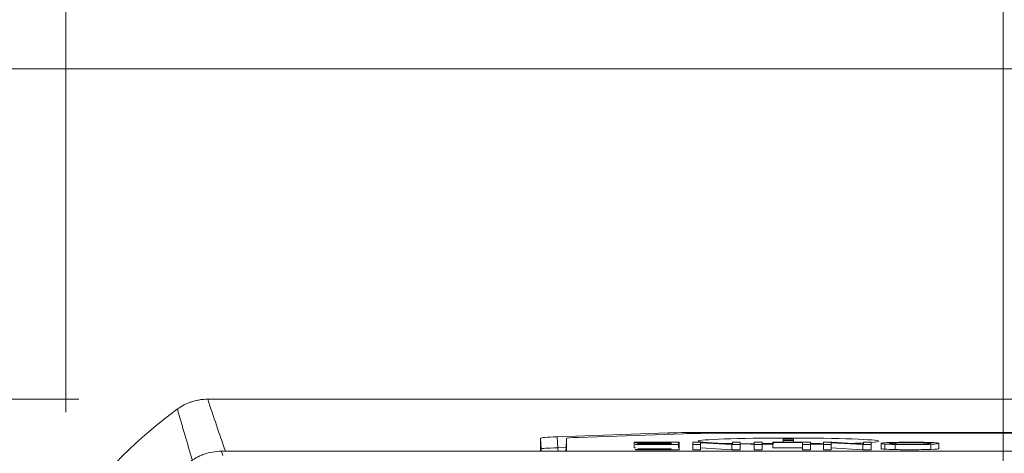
# Model space of a CAD drawing. Header units: millimetres. Extents: x 4 to 836, y 3 to 589.
# Tile 87 of 94: x 661.63 to 680.71, y 367.02 to 375.43. Entities that reach past the tile are written whole.
import ezdxf

# ---------------------------------------------------------------- set-up
doc = ezdxf.new("R2010")
doc.units = ezdxf.units.MM
doc.layers.add('1', color=7, linetype='Continuous', true_color=0xffffff)
doc.styles.add('ideas_simplex', font='simplex.shx')
doc.dimstyles.get("Standard").update_dxf_attribs({"dimtxt": 0.18, "dimasz": 0.18, "dimexe": 0.18, "dimexo": 0.0625, "dimgap": 0.09, "dimtad": 0, "dimtih": 1, "dimtoh": 1, "dimdec": 4, "dimzin": 0, "dimdsep": 46, "dimtxsty": 'Standard', "dimcen": 0.09, "dimadec": 0, "dimazin": 0, "dimtfac": 1, "dimtdec": 4, "dimtofl": 0, "dimtmove": 0, "dimatfit": 3, "dimfxl": 1, "dimtolj": 1, "dimtzin": 0, "dimarcsym": 0})

# ---------------------------------------------------------------- blocks, each defined once
blk = doc.blocks.new('_U4')
at = {"layer": '1', "color": 152, "lineweight": 13}
for p, q in [((662.77827, 368.0743), (638.042198, 368.0743)), ((697.266686, 287.698936), (638.042198, 287.698936))]:
    blk.add_line(p, q, dxfattribs=at)
at = {"layer": '1', "color": 27, "lineweight": 13}
blk.add_line((640.042198, 368.0743), (640.042198, 287.698936), dxfattribs=at)
at = {"layer": '1', "color": 87, "lineweight": 25}
for p, q in [((638.542198, 336.474118), (632.917198, 336.474118)), ((632.917198, 336.474118), (632.917198, 334.974118)), ((638.542198, 334.974118), (638.542198, 336.474118)), ((632.917198, 320.799118), (632.917198, 319.299118)), ((638.542198, 319.299118), (638.542198, 320.799118)), ((632.917198, 319.299118), (638.542198, 319.299118))]:
    blk.add_line(p, q, dxfattribs=at)
at = {"layer": '1', "color": 27, "lineweight": 18}
for points in [[(640.042198, 368.0743), (640.571179, 365.074302), (639.513217, 365.074298)], [(640.042198, 287.698936), (639.513217, 290.698934), (640.571179, 290.698938)]]:
    blk.add_solid(points, dxfattribs=at)
at = {"layer": '1', "color": 87, "linetype": 'Continuous', "lineweight": 25, "char_height": 3, "attachment_point": 7, "rotation": 90, "line_spacing_factor": 1.204819, "style": 'ideas_simplex'}
for s, insert in [('\\W1.1559;3.164', (638.388698, 320.746618)), ('\\W1.1919;80,4', (631.076198, 322.231618))]:
    blk.add_mtext(s, dxfattribs=dict(at, insert=insert))
blk = doc.blocks.new('_U5')
at = {"layer": '1', "color": 87, "lineweight": 25}
for p, q in [((668.939916, 409.460443), (667.439916, 409.460443)), ((667.439916, 409.460443), (667.439916, 403.835443)), ((684.614916, 409.460443), (683.114916, 409.460443)), ((684.614916, 403.835443), (684.614916, 409.460443)), ((667.439916, 403.835443), (668.939916, 403.835443)), ((683.114916, 403.835443), (684.614916, 403.835443))]:
    blk.add_line(p, q, dxfattribs=at)
at = {"layer": '1', "color": 152, "lineweight": 13}
for p, q in [((662.527416, 367.823446), (662.527416, 404.335443)), ((689.527416, 337.5743), (689.527416, 404.335443))]:
    blk.add_line(p, q, dxfattribs=at)
at = {"layer": '1', "color": 27, "lineweight": 13}
blk.add_line((689.527416, 402.335443), (662.527416, 402.335443), dxfattribs=at)
at = {"layer": '1', "color": 27, "lineweight": 18}
for points in [[(662.527416, 402.335443), (665.527414, 402.864424), (665.527418, 401.806462)], [(689.527416, 402.335443), (686.527418, 401.806462), (686.527414, 402.864424)]]:
    blk.add_solid(points, dxfattribs=at)
at = {"layer": '1', "color": 87, "linetype": 'Continuous', "lineweight": 25, "char_height": 3, "attachment_point": 7, "line_spacing_factor": 1.204819, "style": 'ideas_simplex'}
for s, insert in [('\\W1.0642;27', (673.366416, 411.595443)), ('\\W1.1692;1.063', (668.911416, 404.282943))]:
    blk.add_mtext(s, dxfattribs=dict(at, insert=insert))
blk = doc.blocks.new('_U12')
at = {"layer": '1', "color": 87, "lineweight": 25}
for p, q in [((703.346536, 395.27795), (701.846536, 395.27795)), ((701.846536, 395.27795), (701.846536, 389.65295)), ((716.051536, 395.27795), (714.551536, 395.27795)), ((716.051536, 389.65295), (716.051536, 395.27795)), ((701.846536, 389.65295), (703.346536, 389.65295)), ((714.551536, 389.65295), (716.051536, 389.65295))]:
    blk.add_line(p, q, dxfattribs=at)
at = {"layer": '1', "color": 152, "lineweight": 13}
for p, q in [((680.688581, 346.413135), (680.688581, 390.15295)), ((698.366251, 346.413135), (698.366251, 390.15295))]:
    blk.add_line(p, q, dxfattribs=at)
at = {"layer": '1', "color": 27, "lineweight": 13}
blk.add_line((680.688581, 388.15295), (716.051536, 388.15295), dxfattribs=at)
at = {"layer": '1', "color": 27, "lineweight": 18}
for points in [[(680.688581, 388.15295), (683.688579, 388.681931), (683.688583, 387.623969)], [(698.366251, 388.15295), (695.366253, 387.623969), (695.366249, 388.681931)]]:
    blk.add_solid(points, dxfattribs=at)
at = {"layer": '1', "color": 87, "linetype": 'Continuous', "lineweight": 25, "char_height": 3, "attachment_point": 7, "line_spacing_factor": 1.204819, "style": 'ideas_simplex'}
for s, insert in [('\\W1.2097;17,7', (703.318036, 397.41295)), ('\\W1.2097;.696', (703.318036, 390.10045))]:
    blk.add_mtext(s, dxfattribs=dict(at, insert=insert))
blk = doc.blocks.new('_U15')
at = {"layer": '1', "color": 27, "lineweight": 13}
for p, q in [((673.000814, 392.06602), (671.000814, 392.06602)), ((702.863732, 335.375269), (673.000814, 392.06602))]:
    blk.add_line(p, q, dxfattribs=at)
at = {"layer": '1', "color": 27, "lineweight": 18}
for points in [[(697.364221, 345.815354), (695.498024, 348.223074), (696.434057, 348.716151)], [(699.36828, 342.010916), (701.234478, 339.603196), (700.298445, 339.110118)]]:
    blk.add_solid(points, dxfattribs=at)
at = {"layer": '1', "color": 87, "linetype": 'Continuous', "lineweight": 25, "char_height": 3, "attachment_point": 7, "line_spacing_factor": 1.204819, "style": 'ideas_simplex'}
for s, insert in [('\\W0.5945;4 N°5 {\\Fgdt;x}6', (645.869814, 389.70102)), ('\\W0.9188;M', (642.299814, 389.70102))]:
    blk.add_mtext(s, dxfattribs=dict(at, insert=insert))

msp = doc.modelspace()

# ---------------------------------------------------------------- linework, layer by layer
at = {"layer": '1', "color": 251, "linetype": 'Continuous', "lineweight": 18}
msp.add_line((723.084, 374.474), (655.971, 374.474), dxfattribs=at)
at = {"layer": '1', "color": 252, "linetype": 'Continuous', "lineweight": 18}
for p, q in [((665.278, 368.074), (713.777, 368.074)), ((672.049, 367.344), (674.199, 367.419)), ((674.493, 367.405), (672.462, 367.334)), ((674.975, 367.43), (704.08, 367.43)), ((703.996, 367.413), (675.059, 367.413)), ((671.727, 367.065), (671.727, 367.317)), ((672.227, 367.314), (672.22, 367.107)), ((672.227, 367.314), (672.227, 367.065))]:
    msp.add_line(p, q, dxfattribs=at)
at = {"layer": '1', "color": 252, "linetype": 'Continuous', "lineweight": 13}
for p, q in [((674.199, 367.394), (674.199, 367.419)), ((674.975, 367.43), (674.975, 367.413)), ((671.735, 367.11), (671.727, 367.317)), ((672.049, 367.344), (672.057, 367.132)), ((671.735, 367.065), (671.735, 367.11)), ((672.057, 367.132), (672.221, 367.138)), ((672.22, 367.107), (672.22, 367.065))]:
    msp.add_line(p, q, dxfattribs=at)
at = {"layer": '1', "color": 7, "linetype": 'Continuous', "lineweight": 18}
for p, q in [((674.831, 367.239), (674.673, 367.239)), ((674.673, 367.239), (674.673, 367.195)), ((674.821, 367.195), (674.821, 367.23)), ((674.821, 367.23), (675.433, 367.195)), ((675.444, 367.205), (674.831, 367.239)), ((675.592, 367.239), (675.444, 367.239)), ((675.444, 367.239), (675.444, 367.205)), ((675.592, 367.195), (675.592, 367.239)), ((676.017, 367.111), (676.017, 367.211)), ((676.427, 367.299), (676.427, 367.271)), ((676.627, 367.299), (676.427, 367.299)), ((676.427, 367.271), (676.627, 367.271)), ((676.427, 367.271), (676.427, 367.239)), ((676.627, 367.271), (676.627, 367.299)), ((676.627, 367.271), (676.627, 367.239)), ((676.802, 367.195), (676.802, 367.221)), ((677.209, 367.239), (677.367, 367.239)), ((677.209, 367.195), (677.209, 367.239)), ((677.357, 367.23), (677.357, 367.195)), ((677.97, 367.195), (677.357, 367.23)), ((677.367, 367.239), (677.98, 367.205)), ((677.98, 367.239), (678.128, 367.239)), ((677.98, 367.205), (677.98, 367.239)), ((678.128, 367.239), (678.128, 367.195)), ((678.326, 367.23), (678.326, 367.105)), ((678.394, 367.205), (678.394, 367.105)), ((679.442, 367.218), (679.442, 367.118)), ((674.673, 367.195), (674.673, 367.095)), ((674.673, 367.195), (674.821, 367.195)), ((674.673, 367.095), (674.821, 367.095)), ((674.821, 367.195), (674.821, 367.095)), ((674.821, 367.13), (675.433, 367.095)), ((675.433, 367.195), (675.433, 367.095)), ((675.433, 367.195), (675.592, 367.195)), ((675.433, 367.095), (675.592, 367.095)), ((675.592, 367.195), (675.592, 367.095)), ((675.862, 367.195), (675.862, 367.095)), ((676.802, 367.095), (676.802, 367.195)), ((677.209, 367.195), (677.209, 367.095)), ((677.357, 367.195), (677.209, 367.195)), ((677.357, 367.095), (677.209, 367.095)), ((677.357, 367.195), (677.357, 367.095)), ((677.97, 367.095), (677.357, 367.13)), ((677.97, 367.195), (677.97, 367.095)), ((678.128, 367.195), (677.97, 367.195)), ((678.128, 367.095), (677.97, 367.095)), ((678.128, 367.195), (678.128, 367.095)), ((678.592, 367.197), (678.592, 367.097))]:
    msp.add_line(p, q, dxfattribs=at)
at = {"layer": '1', "color": 7, "linetype": 'Continuous', "lineweight": 13}
for p, q in [((676.802, 367.221), (676.802, 367.234)), ((678.598, 367.23), (678.598, 367.204)), ((679.286, 367.2), (679.286, 367.101))]:
    msp.add_line(p, q, dxfattribs=at)
at = {"layer": '1', "color": 27, "linetype": 'Continuous', "lineweight": 18}
msp.add_line((713.514, 367.065), (665.54, 367.065), dxfattribs=at)
at = {"layer": '1', "color": 9, "linetype": 'Continuous', "lineweight": 18}
msp.add_arc((665.278, 367.074), 1, 90, 110.8694, dxfattribs=at)
at = {"layer": '1', "color": 252, "linetype": 'Continuous', "lineweight": 18}
msp.add_arc((670.027, 360.574), 9.05, 126.1507, 143.8493, dxfattribs=at)
for centre, major_axis, ratio, start_param, end_param in [((674.976, 367.392), (-1.1, 0), 0.034981, 4.713399, 5.497127), ((675.059, 367.385), (-0.8, 0), 0.034896, 4.712389, 5.497839), ((672.828, 367.317), (-1.101, 0), 0.034921, 5.498347, 6.283187), ((673.028, 367.314), (-0.8, 0), 0.034886, 5.497629, 6.283184), ((676.527, 367.26), (-1.75, 0), 0.034899, 3.141593, 6.283185), ((676.527, 367.26), (-1.75, 0), 0.034899, 0, 0.903012), ((676.527, 367.26), (-1.75, 0), 0.034899, 1.006782, 1.174072), ((676.527, 367.26), (-1.75, 0), 0.034899, 1.274603, 1.395947), ((676.527, 367.26), (-1.75, 0), 0.034899, 1.818491, 1.970859), ((676.527, 367.26), (-1.75, 0), 0.034899, 2.351286, 2.550286), ((676.527, 367.26), (-1.75, 0), 0.034899, 2.725921, 3.141593)]:
    msp.add_ellipse(centre, major_axis=major_axis, ratio=ratio, start_param=start_param, end_param=end_param, dxfattribs=at)
at = {"layer": '1', "color": 30, "linetype": 'Continuous', "lineweight": 18}
for start_param, end_param in [(2.005176, 2.144192), (1.748056, 1.897478), (1.130733, 1.304994)]:
    msp.add_ellipse((676.527, 367.161), major_axis=(1.6, 0), ratio=0.034899, start_param=start_param, end_param=end_param, dxfattribs=at)
at = {"layer": '1', "color": 252, "linetype": 'Continuous', "lineweight": 13}
for centre, major_axis, ratio, start_param, end_param in [((672.835, 367.117), (-1.1, -0.007), 0.02595, 5.497868, 6.282708), ((671.935, 367.117), (0.2, 0), 0.999391, 3.176521, 3.403925), ((672.198, 367.139), (0.007, -0.2), 0.706676, 4.722649, 5.067106), ((672.02, 367.114), (-0.2, 0), 0.999391, 2.893107, 3.106665)]:
    msp.add_ellipse(centre, major_axis=major_axis, ratio=ratio, start_param=start_param, end_param=end_param, dxfattribs=at)
at = {"layer": '1', "color": 252, "linetype": 'Continuous', "lineweight": 18}
msp.add_open_spline([(664.689, 367.882), (664.732, 367.913), (664.821, 367.968), (664.918, 368.009), (665.019, 368.041), (665.121, 368.066), (665.225, 368.074), (665.278, 368.074)], degree=3, knots=[0, 0, 0, 0, 0.25, 0.5, 0.5, 0.75, 1, 1, 1, 1], dxfattribs=at)
at = {"layer": '1', "color": 252, "linetype": 'Continuous', "lineweight": 13}
for points in [[(665.278, 368.074), (665.388, 367.738), (665.502, 367.402), (665.62, 367.065)], [(664.983, 366.883), (664.882, 367.217), (664.784, 367.55), (664.689, 367.882)]]:
    msp.add_open_spline(points, degree=3, dxfattribs=at)
at = {"layer": '1', "color": 7, "linetype": 'Continuous', "lineweight": 18}
for points, knots in [([(674.41, 367.239), (674.41, 367.239), (673.539, 367.239), (673.539, 367.239), (673.539, 367.239), (673.539, 367.238), (673.539, 367.237)], [0, 0, 0, 0, 0.684364, 0.684364, 0.684364, 1, 1, 1, 1]), ([(674.256, 367.2), (674.256, 367.2), (674.256, 367.2), (674.256, 367.2), (674.256, 367.2), (673.566, 367.2), (673.566, 367.2), (673.566, 367.2), (673.566, 367.199), (673.566, 367.198)], [0, 0, 0, 0, 0.001346, 0.001346, 0.001346, 0.707233, 0.707233, 0.707233, 1, 1, 1, 1]), ([(674.256, 367.229), (674.256, 367.224), (674.256, 367.219), (674.256, 367.219), (674.256, 367.219), (673.61, 367.219), (673.61, 367.219), (673.61, 367.219), (673.61, 367.214), (673.61, 367.214)], [0, 0, 0, 0, 0.23036, 0.23036, 0.23036, 0.61518, 0.61518, 0.61518, 1, 1, 1, 1]), ([(673.61, 367.214), (673.61, 367.214), (674.256, 367.214), (674.256, 367.214), (674.256, 367.214), (674.256, 367.201), (674.256, 367.2)], [0, 0, 0, 0, 0.505051, 0.505051, 0.505051, 1, 1, 1, 1]), ([(675.862, 367.195), (675.862, 367.195), (675.862, 367.239), (675.862, 367.239), (675.862, 367.239), (676.017, 367.239), (676.017, 367.239)], [0, 0, 0, 0, 0.5, 0.5, 0.5, 1, 1, 1, 1]), ([(676.956, 367.239), (676.956, 367.239), (676.227, 367.239), (676.227, 367.239), (676.227, 367.239), (676.227, 367.238), (676.227, 367.237)], [0, 0, 0, 0, 0.684364, 0.684364, 0.684364, 1, 1, 1, 1]), ([(678.394, 367.205), (678.348, 367.209), (678.326, 367.213), (678.326, 367.222), (678.35, 367.226), (678.397, 367.229)], [0, 0, 0, 0, 0.5, 0.5, 1, 1, 1, 1]), ([(678.598, 367.23), (678.523, 367.227), (678.485, 367.223), (678.485, 367.217), (678.485, 367.214), (678.501, 367.21), (678.533, 367.208)], [0, 0, 0, 0, 0.5, 0.5, 0.5, 1, 1, 1, 1]), ([(679.286, 367.2), (679.182, 367.196), (679.048, 367.194), (678.883, 367.194), (678.775, 367.194), (678.678, 367.195), (678.592, 367.197)], [0, 0, 0, 0, 0.5, 0.5, 0.5, 1, 1, 1, 1]), ([(679.169, 367.23), (679.093, 367.233), (678.999, 367.235), (678.885, 367.235), (678.768, 367.235), (678.673, 367.233), (678.598, 367.23)], [0, 0, 0, 0, 0.5, 0.5, 0.5, 1, 1, 1, 1]), ([(678.6, 367.237), (678.688, 367.239), (678.782, 367.24), (678.884, 367.24), (678.994, 367.24), (679.092, 367.239), (679.178, 367.237)], [0, 0, 0, 0, 0.5, 0.5, 0.5, 1, 1, 1, 1]), ([(678.674, 367.202), (678.736, 367.2), (678.805, 367.199), (678.882, 367.199), (678.991, 367.199), (679.085, 367.201), (679.164, 367.204)], [0, 0, 0, 0, 0.5, 0.5, 0.5, 1, 1, 1, 1]), ([(673.539, 367.137), (673.539, 367.136), (673.539, 367.134), (673.539, 367.134), (673.539, 367.134), (673.549, 367.134), (673.566, 367.134)], [0, 0, 0, 0, 0.821618, 0.821618, 0.821618, 1, 1, 1, 1]), ([(673.61, 367.114), (673.61, 367.114), (674.256, 367.114), (674.256, 367.114), (674.256, 367.114), (674.256, 367.1), (674.256, 367.1), (674.256, 367.1), (673.566, 367.1), (673.566, 367.1), (673.566, 367.1), (673.566, 367.095), (673.566, 367.095), (673.566, 367.095), (674.41, 367.095), (674.41, 367.095), (674.41, 367.095), (674.41, 367.139), (674.41, 367.139)], [0, 0, 0, 0, 0.166667, 0.166667, 0.166667, 0.333333, 0.333333, 0.333333, 0.5, 0.5, 0.5, 0.666667, 0.666667, 0.666667, 0.833333, 0.833333, 0.833333, 1, 1, 1, 1]), ([(676.017, 367.111), (676.017, 367.102), (676.017, 367.095), (676.017, 367.095), (676.017, 367.095), (675.862, 367.095), (675.862, 367.095)], [0, 0, 0, 0, 0.285149, 0.285149, 0.285149, 1, 1, 1, 1]), ([(676.227, 367.137), (676.227, 367.136), (676.227, 367.134), (676.227, 367.134), (676.227, 367.134), (676.802, 367.134), (676.802, 367.134)], [0, 0, 0, 0, 0.350138, 0.350138, 0.350138, 1, 1, 1, 1]), ([(676.802, 367.095), (676.802, 367.095), (676.802, 367.095), (676.802, 367.095), (676.802, 367.095), (676.956, 367.095), (676.956, 367.095), (676.956, 367.095), (676.956, 367.139), (676.956, 367.139)], [0, 0, 0, 0, 0.000219, 0.000219, 0.000219, 0.500109, 0.500109, 0.500109, 1, 1, 1, 1]), ([(678.394, 367.105), (678.348, 367.109), (678.326, 367.113), (678.326, 367.117), (678.326, 367.117), (678.326, 367.117)], [0, 0, 0, 0, 0.996078, 0.996078, 1, 1, 1, 1]), ([(679.286, 367.101), (679.182, 367.096), (679.048, 367.094), (678.883, 367.094), (678.775, 367.094), (678.678, 367.095), (678.592, 367.097)], [0, 0, 0, 0, 0.5, 0.5, 0.5, 1, 1, 1, 1])]:
    msp.add_open_spline(points, degree=3, knots=knots, dxfattribs=at)
at = {"layer": '1', "color": 7, "linetype": 'Continuous', "lineweight": 13}
for points, knots in [([(673.539, 367.237), (673.539, 367.236), (673.539, 367.234), (673.539, 367.234), (673.539, 367.234), (674.256, 367.234), (674.256, 367.234), (674.256, 367.234), (674.256, 367.232), (674.256, 367.229)], [0, 0, 0, 0, 0.277702, 0.277702, 0.277702, 0.79312, 0.79312, 0.79312, 1, 1, 1, 1]), ([(673.566, 367.198), (673.566, 367.197), (673.566, 367.195), (673.566, 367.195), (673.566, 367.195), (674.41, 367.195), (674.41, 367.195), (674.41, 367.195), (674.41, 367.239), (674.41, 367.239)], [0, 0, 0, 0, 0.22638, 0.22638, 0.22638, 0.61319, 0.61319, 0.61319, 1, 1, 1, 1]), ([(676.017, 367.211), (676.017, 367.202), (676.017, 367.195), (676.017, 367.195), (676.017, 367.195), (675.862, 367.195), (675.862, 367.195)], [0, 0, 0, 0, 0.285149, 0.285149, 0.285149, 1, 1, 1, 1]), ([(676.227, 367.237), (676.227, 367.236), (676.227, 367.234), (676.227, 367.234), (676.227, 367.234), (676.802, 367.234), (676.802, 367.234)], [0, 0, 0, 0, 0.350138, 0.350138, 0.350138, 1, 1, 1, 1]), ([(676.802, 367.195), (676.802, 367.195), (676.802, 367.195), (676.802, 367.195), (676.802, 367.195), (676.956, 367.195), (676.956, 367.195), (676.956, 367.195), (676.956, 367.239), (676.956, 367.239)], [0, 0, 0, 0, 0.000219, 0.000219, 0.000219, 0.500109, 0.500109, 0.500109, 1, 1, 1, 1])]:
    msp.add_open_spline(points, degree=3, knots=knots, dxfattribs=at)
at = {"layer": '1', "color": 7, "linetype": 'Continuous', "lineweight": 18}
for points, degree in [([(673.539, 367.237), (673.539, 367.137)], 1), ([(674.399, 367.139), (674.399, 367.239)], 1), ([(674.41, 367.139), (674.41, 367.239)], 1), ([(676.017, 367.239), (676.017, 367.239), (676.017, 367.223), (676.017, 367.211)], 3), ([(676.227, 367.237), (676.227, 367.137)], 1), ([(676.802, 367.221), (676.802, 367.21), (676.802, 367.195), (676.802, 367.195)], 3), ([(676.956, 367.139), (676.956, 367.239)], 1), ([(678.592, 367.197), (678.505, 367.199), (678.439, 367.202), (678.394, 367.205)], 3), ([(678.397, 367.229), (678.445, 367.233), (678.513, 367.235), (678.6, 367.237)], 3), ([(678.533, 367.208), (678.565, 367.205), (678.612, 367.203), (678.674, 367.202)], 3), ([(679.164, 367.204), (679.243, 367.206), (679.282, 367.211), (679.282, 367.218)], 3), ([(679.282, 367.218), (679.282, 367.223), (679.245, 367.227), (679.169, 367.23)], 3), ([(679.178, 367.237), (679.265, 367.235), (679.33, 367.232), (679.375, 367.229)], 3), ([(679.442, 367.218), (679.442, 367.21), (679.39, 367.205), (679.286, 367.2)], 3), ([(679.375, 367.229), (679.419, 367.225), (679.442, 367.222), (679.442, 367.218)], 3), ([(674.41, 367.139), (674.41, 367.139), (674.406, 367.139), (674.399, 367.139)], 3), ([(678.592, 367.097), (678.505, 367.099), (678.439, 367.102), (678.394, 367.105)], 3), ([(679.442, 367.118), (679.442, 367.11), (679.39, 367.105), (679.286, 367.101)], 3)]:
    msp.add_open_spline(points, degree=degree, dxfattribs=at)
at = {"layer": '1', "color": 7, "linetype": 'Continuous', "lineweight": 13}
msp.add_open_spline([(676.802, 367.234), (676.802, 367.234), (676.802, 367.228), (676.802, 367.221)], degree=3, dxfattribs=at)
at = {"layer": '1', "color": 27, "linetype": 'Continuous', "lineweight": 18}
msp.add_open_spline([(664.908, 366.84), (664.953, 366.876), (665, 366.908), (665.074, 366.95), (665.099, 366.963), (665.151, 366.987), (665.178, 366.997), (665.259, 367.026), (665.369, 367.055), (665.483, 367.065), (665.54, 367.065)], degree=3, knots=[0, 0, 0, 0, 0.25, 0.25, 0.375, 0.375, 0.5, 0.5, 0.75, 1, 1, 1, 1], dxfattribs=at)
at = {"layer": '1', "color": 27, "linetype": 'Continuous', "lineweight": 13}
msp.add_open_spline([(665.54, 367.065), (665.546, 367.05), (665.551, 367.035), (665.561, 367.008), (665.565, 366.996), (665.569, 366.984)], degree=3, knots=[0, 0, 0, 0, 0.560865, 0.560865, 1, 1, 1, 1], dxfattribs=at)

# ---------------------------------------------------------------- dimensions: what is measured, and where the dimension line sits
at = {"layer": '1', "color": 87, "linetype": 'Continuous', "lineweight": 25}
for base, p1, p2, angle, text, picture, middle in [((689.527, 402.335), (662.527, 364.095), (689.527, 335.074), 180, '<>\\P[\\C87;{\\H1.00x;\\Fsimplex.shx;1.063\\Fsimplex.shx;}\\C87; ]', '_U5', (676.027, 402.335)), ((640.042, 287.699), (665.278, 368.074), (699.767, 287.699), 90, '<>\\P[\\C87;{\\H1.00x;\\Fsimplex.shx;3.164\\Fsimplex.shx;}\\C87; ]', '_U4', (640.042, 327.887))]:
    dim = msp.add_linear_dim(base=base, p1=p1, p2=p2, angle=angle, text=text, dimstyle='Standard', override={"dimtxt": 3, "dimasz": 3, "dimexe": 2, "dimexo": 2.5, "dimgap": 1.5, "dimtad": 1, "dimtih": 0, "dimtoh": 0, "dimdec": 1, "dimlfac": 1, "dimzin": 8, "dimdsep": 44, "dimlunit": 2, "dimtxsty": 'ideas_simplex', "dimsah": 1, "dimse1": 0, "dimse2": 0, "dimsd1": 0, "dimsd2": 0, "dimclrd": 27, "dimclre": 152, "dimclrt": 87, "dimtol": 0, "dimtm": -0.1, "dimtfac": 0.5, "dimtdec": 2, "dimtofl": 1, "dimtmove": 0, "dimtzin": 8, "dimlwd": 13, "dimlwe": 13}, dxfattribs=at)
    dim.commit()
    dim.dimension.update_dxf_attribs({"geometry": picture, "text_midpoint": middle, "dimtype": 160})
dim = msp.add_diameter_dim_2p(p1=(699.368, 342.011), p2=(697.364, 345.815), text='\\C87;M\\C87;4 N', dimstyle='Standard', override={"dimtxt": 3, "dimasz": 3, "dimexe": 2, "dimexo": 2.5, "dimgap": 1.5, "dimtih": 1, "dimtoh": 1, "dimdec": 0, "dimlfac": 1, "dimzin": 8, "dimdsep": 44, "dimlunit": 2, "dimpost": '', "dimtxsty": 'ideas_simplex', "dimsah": 1, "dimse1": 0, "dimse2": 0, "dimsd1": 0, "dimsd2": 0, "dimclrd": 27, "dimclre": 152, "dimclrt": 87, "dimtol": 0, "dimtm": -0.1, "dimtfac": 0.5, "dimtdec": 2, "dimtofl": 1, "dimtmove": 0, "dimatfit": 2, "dimtzin": 8, "dimlwd": 13, "dimlwe": 13}, dxfattribs=at)
dim.commit()
dim.dimension.update_dxf_attribs({"geometry": '_U15', "text_midpoint": (655.821, 392.066), "dimtype": 163})
dim = msp.add_linear_dim(base=(680.689, 388.153), p1=(698.366, 343.913), p2=(680.689, 343.913), text='<>\\P[\\C87;{\\H1.00x;\\Fsimplex.shx;.696\\Fsimplex.shx;}\\C87; ]', dimstyle='Standard', override={"dimtxt": 3, "dimasz": 3, "dimexe": 2, "dimexo": 2.5, "dimgap": 1.5, "dimtad": 1, "dimtih": 1, "dimtoh": 0, "dimdec": 1, "dimlfac": 1, "dimzin": 8, "dimdsep": 44, "dimlunit": 2, "dimtxsty": 'ideas_simplex', "dimsah": 1, "dimse1": 0, "dimse2": 0, "dimsd1": 0, "dimsd2": 0, "dimclrd": 27, "dimclre": 152, "dimclrt": 87, "dimtol": 0, "dimtm": -0.1, "dimtfac": 0.5, "dimtdec": 2, "dimtofl": 1, "dimtmove": 0, "dimtzin": 8, "dimlwd": 13, "dimlwe": 13}, dxfattribs=at)
dim.commit()
dim.dimension.update_dxf_attribs({"geometry": '_U12', "text_midpoint": (722.938, 388.153), "dimtype": 160})

doc.saveas('drawing.dxf')
